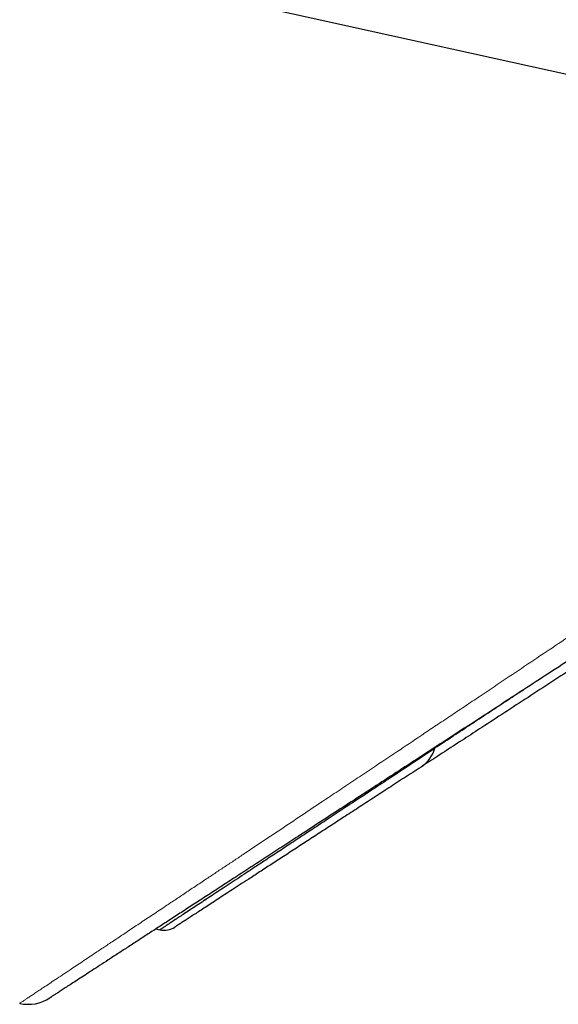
# Model space of a CAD drawing. Header units: millimetres. Extents: x 8 to 761, y 12 to 790.
# Tile 235 of 240: x 725 to 733, y 627 to 642. Entities that reach past the tile are written whole.
import ezdxf

# ---------------------------------------------------------------- set-up
doc = ezdxf.new("R2010")
doc.units = ezdxf.units.MM

msp = doc.modelspace()

# ---------------------------------------------------------------- linework, layer by layer
at = {"color": 7, "linetype": 'Continuous', "lineweight": 30}
msp.add_line((727.019, 628.568), (727.08, 628.555), dxfattribs=at)
at = {"color": 7, "linetype": 'Continuous', "lineweight": 30, "flags": 128}
msp.add_lwpolyline([(700.947, 648.582), (701.577, 648.444), (703.07, 648.114), (709.043, 646.797), (721.8, 643.984), (742.653, 639.385)], dxfattribs=at)
at = {"color": 7, "linetype": 'Continuous', "lineweight": 30}
for centre, radius, start, end in [((730.752, 631.432), 0.5, 303.0247, 345.6208), ((727.144, 628.848), 0.3, 257.67, 303.024), ((725.093, 628.031), 0.6, 257.5582, 303.0249)]:
    msp.add_arc(centre, radius, start, end, dxfattribs=at)
at = {"color": 252, "linetype": 'Continuous', "lineweight": 0}
for points, knots in [([(724.964, 627.445), (724.964, 627.446), (724.966, 627.447), (724.978, 627.455), (724.996, 627.467), (725.021, 627.484), (725.053, 627.505), (725.093, 627.531), (725.139, 627.562), (725.193, 627.598), (725.254, 627.638), (725.325, 627.686), (725.408, 627.741), (725.504, 627.805), (725.609, 627.875), (725.713, 627.944), (725.813, 628.011), (725.908, 628.074), (726.006, 628.14), (726.124, 628.218), (726.261, 628.309), (726.422, 628.416), (726.591, 628.529), (726.768, 628.647), (726.954, 628.77), (727.133, 628.89), (727.304, 629.004), (727.466, 629.112), (727.632, 629.223), (727.791, 629.328), (727.942, 629.429), (728.084, 629.523), (728.228, 629.619), (728.423, 629.749), (728.672, 629.916), (728.981, 630.121), (729.298, 630.333), (729.591, 630.529), (729.858, 630.707), (730.095, 630.865), (730.377, 631.053), (730.705, 631.272), (731.022, 631.484), (731.283, 631.659), (731.487, 631.795), (731.693, 631.933), (731.951, 632.105), (732.263, 632.314), (732.632, 632.561), (733.005, 632.811), (733.384, 633.065), (733.769, 633.322), (734.158, 633.583), (734.551, 633.847), (734.951, 634.115), (735.355, 634.387), (735.766, 634.663), (736.179, 634.941), (736.598, 635.222), (737.021, 635.508), (737.45, 635.796), (737.881, 636.087), (738.327, 636.388), (738.787, 636.698), (739.261, 637.019), (739.737, 637.341), (740.159, 637.626), (740.524, 637.874), (740.833, 638.084), (741.143, 638.294), (741.454, 638.505), (741.765, 638.716), (742.077, 638.928), (742.389, 639.141), (742.597, 639.282), (742.701, 639.353)], [0, 0, 0, 0, 0.011738, 0.023484, 0.034648, 0.045812, 0.057003, 0.068194, 0.079623, 0.091052, 0.102508, 0.113965, 0.127193, 0.140421, 0.153691, 0.16696, 0.176751, 0.186542, 0.196348, 0.206153, 0.219912, 0.233672, 0.247431, 0.261274, 0.275119, 0.288963, 0.299869, 0.310774, 0.321696, 0.332618, 0.341338, 0.350057, 0.358785, 0.367512, 0.384898, 0.402283, 0.419723, 0.437162, 0.449405, 0.46165, 0.473893, 0.492311, 0.51073, 0.520462, 0.530195, 0.539935, 0.549674, 0.566539, 0.583403, 0.600301, 0.617198, 0.63421, 0.651222, 0.668264, 0.685306, 0.702602, 0.719898, 0.737223, 0.754548, 0.77214, 0.789733, 0.807354, 0.824974, 0.844057, 0.86314, 0.882256, 0.901373, 0.913679, 0.925986, 0.938302, 0.950617, 0.962958, 0.9753, 0.98765, 1, 1, 1, 1]), ([(727.08, 628.555), (727.08, 628.556), (727.08, 628.556), (727.093, 628.564), (727.117, 628.58), (727.15, 628.602), (727.189, 628.627), (727.229, 628.654), (727.276, 628.685), (727.329, 628.72), (727.388, 628.759), (727.461, 628.807), (727.551, 628.866), (727.66, 628.938), (727.781, 629.018), (727.911, 629.104), (728.051, 629.196), (728.201, 629.295), (728.365, 629.402), (728.537, 629.516), (728.716, 629.634), (728.898, 629.754), (729.089, 629.88), (729.289, 630.012), (729.498, 630.149), (729.714, 630.292), (729.938, 630.44), (730.176, 630.596), (730.426, 630.761), (730.68, 630.929), (730.928, 631.093), (731.171, 631.253), (731.42, 631.416), (731.673, 631.584), (731.932, 631.754), (732.196, 631.929), (732.426, 632.08), (732.569, 632.175), (732.622, 632.21)], [0, 0, 0, 0, 0.0204305, 0.0474785, 0.0771796, 0.1069144, 0.128796, 0.1506808, 0.1725624, 0.1945603, 0.2165613, 0.2385593, 0.2686094, 0.2986596, 0.3288343, 0.3590092, 0.3885465, 0.4181101, 0.449398, 0.4807151, 0.5101383, 0.5395615, 0.5690743, 0.5985872, 0.6285091, 0.6584311, 0.6884326, 0.7184343, 0.7508531, 0.7832943, 0.8117608, 0.8402274, 0.8687492, 0.8972711, 0.9259801, 0.9546891, 0.9834469, 1, 1, 1, 1])]:
    msp.add_open_spline(points, degree=3, knots=knots, dxfattribs=at)
at = {"color": 7, "linetype": 'Continuous', "lineweight": 30}
for points, knots in [([(742.971, 638.937), (742.81, 638.832), (742.487, 638.623), (742.005, 638.309), (741.522, 637.995), (741.039, 637.681), (740.557, 637.368), (740.076, 637.055), (739.595, 636.743), (739.116, 636.431), (738.66, 636.135), (738.227, 635.853), (737.816, 635.586), (737.407, 635.32), (737, 635.056), (736.596, 634.793), (736.195, 634.532), (735.796, 634.273), (735.401, 634.016), (735.009, 633.761), (734.62, 633.509), (734.235, 633.258), (733.846, 633.005), (733.452, 632.75), (733.056, 632.492), (732.664, 632.237), (732.281, 631.988), (731.905, 631.744), (731.537, 631.505), (731.176, 631.27), (730.822, 631.04), (730.474, 630.814), (730.135, 630.593), (729.803, 630.377), (729.479, 630.167), (729.185, 629.976), (728.92, 629.804), (728.682, 629.648), (728.449, 629.497), (728.227, 629.353), (728.014, 629.215), (727.812, 629.083), (727.616, 628.956), (727.427, 628.833), (727.245, 628.715), (727.07, 628.601), (726.903, 628.493), (726.742, 628.388), (726.587, 628.287), (726.438, 628.19), (726.299, 628.1), (726.171, 628.017), (726.054, 627.941), (725.949, 627.872), (725.852, 627.809), (725.765, 627.752), (725.686, 627.702), (725.618, 627.657), (725.559, 627.619), (725.509, 627.587), (725.47, 627.561), (725.441, 627.542), (725.423, 627.53), (725.421, 627.529), (725.42, 627.528)], [0, 0, 0, 0, 0.019334, 0.03867, 0.058004, 0.077448, 0.096894, 0.116338, 0.135858, 0.155381, 0.174901, 0.191897, 0.208896, 0.225896, 0.242892, 0.259889, 0.27689, 0.293891, 0.310888, 0.327887, 0.34489, 0.361893, 0.378892, 0.397008, 0.415129, 0.433249, 0.451365, 0.469176, 0.486999, 0.504827, 0.522655, 0.540476, 0.558286, 0.576108, 0.593934, 0.611756, 0.625987, 0.640222, 0.654457, 0.668687, 0.682262, 0.69584, 0.709418, 0.722993, 0.73657, 0.750152, 0.763733, 0.77731, 0.791462, 0.805618, 0.819775, 0.833926, 0.847409, 0.860897, 0.874386, 0.887868, 0.901535, 0.915207, 0.92888, 0.942546, 0.956906, 0.971273, 0.98564, 1, 1, 1, 1]), ([(740.875, 637.416), (740.716, 637.312), (740.397, 637.105), (739.922, 636.796), (739.45, 636.489), (738.98, 636.184), (738.513, 635.88), (738.049, 635.578), (737.588, 635.279), (737.132, 634.982), (736.711, 634.709), (736.326, 634.459), (735.975, 634.231), (735.628, 634.005), (735.265, 633.769), (734.889, 633.524), (734.499, 633.271), (734.115, 633.021), (733.736, 632.775), (733.363, 632.533), (732.997, 632.295), (732.637, 632.061), (732.285, 631.832), (731.963, 631.623), (731.671, 631.433), (731.407, 631.261), (731.149, 631.093), (730.897, 630.93), (730.653, 630.771), (730.417, 630.618), (730.186, 630.468), (729.963, 630.322), (729.746, 630.182), (729.536, 630.045), (729.334, 629.914), (729.137, 629.786), (728.945, 629.661), (728.76, 629.541), (728.585, 629.427), (728.429, 629.326), (728.293, 629.237), (728.172, 629.159), (728.059, 629.085), (727.953, 629.016), (727.855, 628.952), (727.764, 628.893), (727.682, 628.84), (727.605, 628.79), (727.537, 628.746), (727.476, 628.706), (727.424, 628.672), (727.382, 628.645), (727.35, 628.624), (727.326, 628.609), (727.312, 628.6), (727.306, 628.596), (727.308, 628.597), (727.308, 628.597)], [0, 0, 0, 0, 0.023797, 0.047597, 0.071394, 0.095192, 0.118993, 0.142791, 0.16659, 0.190392, 0.214191, 0.232958, 0.251729, 0.270501, 0.289268, 0.311017, 0.332768, 0.354517, 0.376268, 0.398022, 0.419772, 0.441526, 0.463283, 0.485035, 0.502365, 0.519699, 0.537033, 0.554362, 0.571431, 0.588506, 0.605581, 0.62265, 0.639724, 0.656804, 0.673883, 0.690956, 0.708805, 0.726661, 0.744517, 0.762365, 0.776865, 0.791369, 0.805872, 0.820371, 0.834874, 0.849381, 0.863889, 0.878391, 0.893603, 0.908822, 0.924041, 0.939253, 0.953758, 0.968269, 0.982781, 0.997286, 1, 1, 1, 1]), ([(731.23, 631.29), (731.168, 631.249), (731.011, 631.145), (730.767, 630.984), (730.497, 630.806), (730.237, 630.635), (729.985, 630.468), (729.74, 630.307), (729.506, 630.153), (729.282, 630.005), (729.068, 629.865), (728.863, 629.73), (728.681, 629.61), (728.52, 629.504), (728.381, 629.412), (728.249, 629.325), (728.125, 629.243), (728.007, 629.166), (727.895, 629.092), (727.79, 629.023), (727.691, 628.957), (727.598, 628.897), (727.512, 628.84), (727.431, 628.787), (727.36, 628.739), (727.297, 628.698), (727.243, 628.663), (727.197, 628.632), (727.157, 628.606), (727.126, 628.586), (727.102, 628.57), (727.086, 628.559), (727.082, 628.557), (727.081, 628.556)], [0, 0, 0, 0, 0.025737, 0.0652431, 0.1047764, 0.1437385, 0.1827005, 0.2217787, 0.2608566, 0.2989319, 0.337007, 0.3752115, 0.4134158, 0.4436149, 0.4738317, 0.5028197, 0.5318077, 0.5608633, 0.5899189, 0.6192329, 0.6485467, 0.6779392, 0.7073315, 0.7382967, 0.7692865, 0.7982073, 0.8271484, 0.8562537, 0.8853589, 0.91455, 0.9437411, 0.9761625, 1, 1, 1, 1])]:
    msp.add_open_spline(points, degree=3, knots=knots, dxfattribs=at)

doc.saveas('drawing.dxf')
